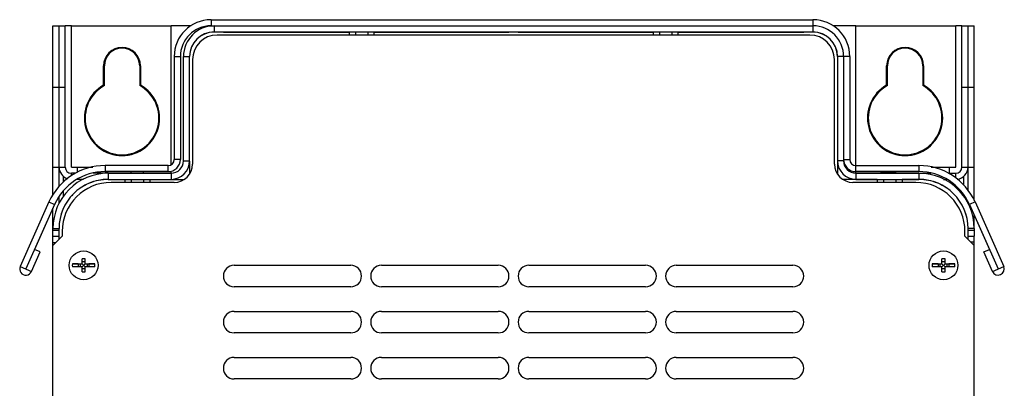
# Model space of a CAD drawing. Header units: millimetres. Extents: x 0 to 2200, y 0 to 2000.
# Tile 39 of 52: x 656 to 977, y 1300 to 1420. Entities that reach past the tile are written whole.
import ezdxf

# ---------------------------------------------------------------- set-up
doc = ezdxf.new("R2010")
doc.units = ezdxf.units.MM
doc.header["$LTSCALE"] = 130.37037
doc.layers.get('0').update_dxf_attribs({"linetype": 'CONTINUOUS'})
doc.layers.add('BEZUGSACHSEN', color=7, linetype='CONTINUOUS')
doc.layers.add('RUNDUNGEN', color=7, linetype='CONTINUOUS')

msp = doc.modelspace()

# ---------------------------------------------------------------- linework, layer by layer
at = {"color": 7, "linetype": 'CONTINUOUS'}
for p, q in [((667.17, 1362.53), (667.17, 1417.78)), ((667.17, 1417.78), (671.17, 1417.78)), ((671.17, 1371.78), (671.17, 1417.78)), ((673.17, 1371.78), (673.17, 1417.78)), ((673.17, 1417.78), (705.67, 1417.78)), ((705.67, 1372.6), (705.67, 1417.78)), ((718.67, 1419.79), (914.67, 1419.79)), ((928.67, 1372.29), (928.67, 1417.78)), ((928.67, 1417.78), (961.17, 1417.78)), ((961.17, 1371.78), (961.17, 1417.78)), ((963.17, 1371.78), (963.17, 1417.78)), ((963.17, 1417.78), (967.17, 1417.78)), ((967.17, 1360.89), (967.17, 1417.78)), ((722.67, 1415.75), (726.17, 1415.75)), ((726.17, 1415.75), (763.63, 1415.75)), ((763.63, 1415.75), (726.17, 1415.75)), ((763.63, 1415.77), (763.63, 1414.78)), ((765.65, 1415.78), (765.65, 1414.78)), ((769.69, 1415.78), (769.69, 1414.78)), ((771.71, 1415.77), (771.71, 1414.78)), ((771.71, 1415.75), (774.17, 1415.75)), ((774.17, 1415.75), (812.17, 1415.75)), ((812.17, 1415.75), (774.17, 1415.75)), ((812.17, 1415.75), (815.67, 1415.75)), ((818.67, 1415.75), (822.17, 1415.75)), ((822.17, 1415.75), (860.17, 1415.75)), ((860.17, 1415.75), (822.17, 1415.75)), ((860.17, 1415.75), (862.63, 1415.75)), ((862.63, 1415.77), (862.63, 1414.78)), ((864.65, 1415.78), (864.65, 1414.78)), ((868.69, 1415.78), (868.69, 1414.78)), ((870.71, 1415.77), (870.71, 1414.78)), ((870.71, 1415.75), (908.17, 1415.75)), ((908.17, 1415.75), (870.71, 1415.75)), ((908.17, 1415.75), (911.67, 1415.75)), ((706.67, 1407.79), (706.67, 1374.29)), ((926.67, 1407.79), (926.67, 1374.29)), ((683.67, 1398.46), (683.67, 1404.78)), ((695.67, 1404.78), (695.67, 1398.46)), ((938.67, 1398.46), (938.67, 1404.78)), ((950.67, 1404.78), (950.67, 1398.46)), ((926.77, 1401.77), (926.67, 1401.77)), ((926.77, 1379.78), (926.77, 1401.77)), ((926.77, 1379.78), (926.67, 1379.78)), ((926.77, 1379.77), (926.67, 1379.77)), ((673.17, 1371.78), (675.17, 1371.78)), ((674.5, 1369.78), (673.17, 1369.78)), ((675.17, 1370.05), (675.17, 1371.78)), ((685.17, 1369.78), (680.22, 1369.78)), ((704.67, 1372.29), (684.15, 1372.29)), ((692.67, 1369.78), (692.67, 1370.27)), ((696.67, 1369.78), (696.67, 1370.27)), ((705.67, 1369.78), (705.67, 1370.49)), ((928.67, 1372.29), (949.18, 1372.29)), ((928.67, 1369.78), (928.67, 1370.26)), ((937.67, 1369.78), (937.67, 1370.27)), ((941.67, 1369.78), (941.67, 1370.27)), ((949.17, 1369.78), (953.12, 1369.78)), ((958.83, 1369.78), (961.17, 1369.78)), ((959.17, 1369.78), (959.17, 1371.78)), ((959.17, 1371.78), (961.17, 1371.78)), ((690.63, 1367.77), (690.63, 1366.78)), ((692.65, 1367.78), (692.65, 1366.78)), ((696.69, 1367.78), (696.69, 1366.78)), ((698.71, 1367.77), (698.71, 1366.78)), ((935.63, 1367.77), (935.63, 1366.78)), ((937.65, 1367.78), (937.65, 1366.78)), ((941.69, 1367.78), (941.69, 1366.78)), ((943.71, 1367.77), (943.71, 1366.78)), ((665.88, 1360.42), (656.52, 1339.4)), ((967.45, 1360.42), (976.81, 1339.4)), ((667.17, 1351.78), (667.17, 1358.36)), ((967.17, 1351.78), (967.17, 1356.11)), ((667.17, 1351.24), (669.17, 1351.24)), ((669.17, 1349.24), (669.17, 1351.78)), ((965.17, 1349.28), (965.17, 1351.78)), ((965.17, 1351.28), (967.17, 1351.28)), ((667.17, 1349.24), (669.17, 1349.24)), ((669.17, 1348.28), (669.17, 1349.24)), ((965.17, 1348.28), (965.17, 1349.28)), ((965.17, 1349.28), (967.17, 1349.28)), ((660.18, 1337.77), (663.03, 1344.17)), ((660.18, 1337.74), (663.03, 1344.14)), ((663.03, 1344.17), (661.2, 1344.98)), ((970.31, 1344.17), (972.13, 1344.98)), ((973.16, 1337.77), (970.31, 1344.17)), ((973.16, 1337.74), (970.31, 1344.14)), ((673.5, 1340.28), (676.67, 1340.28)), ((675.44, 1340.28), (673.5, 1340.28)), ((675.44, 1340.28), (675.44, 1339.28)), ((675.44, 1340.28), (676.02, 1340.28)), ((676.02, 1340.28), (676.02, 1339.28)), ((676.02, 1340.28), (676.67, 1340.28)), ((676.67, 1340.28), (676.67, 1341.92)), ((677.67, 1340.93), (676.67, 1340.93)), ((677.67, 1340.28), (676.67, 1339.28)), ((677.67, 1339.28), (676.67, 1340.28)), ((677.67, 1340.28), (677.67, 1341.92)), ((677.67, 1340.28), (678.31, 1340.28)), ((677.67, 1340.28), (680.83, 1340.28)), ((678.31, 1340.28), (678.31, 1339.28)), ((678.31, 1340.28), (678.89, 1340.28)), ((678.89, 1340.28), (678.89, 1339.28)), ((680.83, 1340.28), (678.89, 1340.28)), ((953.5, 1340.28), (956.67, 1340.28)), ((955.44, 1340.28), (953.5, 1340.28)), ((955.44, 1340.28), (955.44, 1339.28)), ((955.44, 1340.28), (956.02, 1340.28)), ((956.02, 1340.28), (956.02, 1339.28)), ((956.02, 1340.28), (956.67, 1340.28)), ((956.67, 1340.28), (956.67, 1341.92)), ((957.67, 1340.93), (956.67, 1340.93)), ((957.67, 1340.28), (956.67, 1339.28)), ((957.67, 1339.28), (956.67, 1340.28)), ((957.67, 1340.28), (957.67, 1341.92)), ((957.67, 1340.28), (958.31, 1340.28)), ((957.67, 1340.28), (960.83, 1340.28)), ((958.31, 1340.28), (958.31, 1339.28)), ((958.31, 1340.28), (958.89, 1340.28)), ((958.89, 1340.28), (958.89, 1339.28)), ((960.83, 1340.28), (958.89, 1340.28)), ((676.67, 1339.28), (673.5, 1339.28)), ((676.67, 1337.64), (676.67, 1339.28)), ((677.67, 1338.64), (676.67, 1338.64)), ((677.67, 1337.64), (677.67, 1339.28)), ((680.83, 1339.28), (677.67, 1339.28)), ((956.67, 1339.28), (953.5, 1339.28)), ((956.67, 1337.64), (956.67, 1339.28)), ((957.67, 1338.64), (956.67, 1338.64)), ((957.67, 1337.64), (957.67, 1339.28)), ((960.83, 1339.28), (957.67, 1339.28))]:
    msp.add_line(p, q, dxfattribs=at)
at = {"color": 3, "linetype": 'CONTINUOUS'}
for p, q in [((669.17, 1365.39), (669.17, 1417.78)), ((673.17, 1417.78), (671.17, 1417.78)), ((712.17, 1417.78), (705.67, 1417.78)), ((718.67, 1417.79), (718.67, 1417.76)), ((718.67, 1417.79), (914.67, 1417.79)), ((928.67, 1417.78), (921.09, 1417.78)), ((963.17, 1417.78), (961.17, 1417.78)), ((965.17, 1364.17), (965.17, 1417.78)), ((913.67, 1414.78), (720.67, 1414.78)), ((708.67, 1407.79), (708.67, 1374.29)), ((924.67, 1407.79), (924.67, 1374.29)), ((683.92, 1398.31), (683.92, 1404.78)), ((695.42, 1404.78), (695.42, 1398.31)), ((712.67, 1406.78), (712.67, 1372.78)), ((921.67, 1372.78), (921.67, 1406.78)), ((938.92, 1398.31), (938.92, 1404.78)), ((950.42, 1404.78), (950.42, 1398.31)), ((684.15, 1370.29), (684.15, 1370.26)), ((704.67, 1370.29), (684.15, 1370.29)), ((692.67, 1370.26), (684.15, 1370.26)), ((691.86, 1370.27), (691.67, 1370.27)), ((692.67, 1370.27), (691.86, 1370.27)), ((696.48, 1370.27), (692.67, 1370.27)), ((696.67, 1370.27), (696.48, 1370.27)), ((704.67, 1370.26), (696.67, 1370.26)), ((704.67, 1370.26), (704.67, 1370.29)), ((928.67, 1370.26), (928.67, 1370.29)), ((949.18, 1370.29), (928.67, 1370.29)), ((937.67, 1370.26), (928.67, 1370.26)), ((936.67, 1370.27), (936.86, 1370.27)), ((936.86, 1370.27), (937.67, 1370.27)), ((937.67, 1370.27), (941.48, 1370.27)), ((941.48, 1370.27), (941.67, 1370.27)), ((949.18, 1370.26), (941.67, 1370.26)), ((949.18, 1370.29), (949.18, 1370.26)), ((677.16, 1367.78), (675.03, 1367.78)), ((706.67, 1366.78), (686.17, 1366.78)), ((948.17, 1366.78), (927.67, 1366.78)), ((957.17, 1367.78), (958.3, 1367.78)), ((667.71, 1359.61), (658.35, 1338.59)), ((667.71, 1359.58), (661.21, 1344.98)), ((669.17, 1359.79), (669.17, 1362)), ((965.17, 1359.79), (965.17, 1360.36)), ((965.62, 1359.61), (974.98, 1338.59)), ((965.62, 1359.58), (972.12, 1344.98)), ((667.17, 1349.24), (667.17, 1351.78)), ((670.17, 1350.78), (670.17, 1349.28)), ((964.17, 1349.28), (964.17, 1350.78)), ((967.17, 1351.78), (967.17, 1349.28)), ((670.17, 1349.28), (667.17, 1346.28)), ((667.17, 967.28), (667.17, 1349.24)), ((667.17, 1347.24), (668.13, 1347.24)), ((967.17, 1346.28), (964.17, 1349.28)), ((967.17, 1347.28), (966.17, 1347.28)), ((967.17, 1112.58), (967.17, 1349.28)), ((726.17, 1339.78), (764.17, 1339.78)), ((774.17, 1339.78), (812.17, 1339.78)), ((822.17, 1339.78), (860.17, 1339.78)), ((870.17, 1339.78), (908.17, 1339.78)), ((764.17, 1332.78), (726.17, 1332.78)), ((812.17, 1332.78), (774.17, 1332.78)), ((860.17, 1332.78), (822.17, 1332.78)), ((908.17, 1332.78), (870.17, 1332.78)), ((726.17, 1324.78), (764.17, 1324.78)), ((774.17, 1324.78), (812.17, 1324.78)), ((822.17, 1324.78), (860.17, 1324.78)), ((870.17, 1324.78), (908.17, 1324.78)), ((764.17, 1317.78), (726.17, 1317.78)), ((812.17, 1317.78), (774.17, 1317.78)), ((860.17, 1317.78), (822.17, 1317.78)), ((908.17, 1317.78), (870.17, 1317.78)), ((726.17, 1309.78), (764.17, 1309.78)), ((774.17, 1309.78), (812.17, 1309.78)), ((822.17, 1309.78), (860.17, 1309.78)), ((870.17, 1309.78), (908.17, 1309.78)), ((764.17, 1302.78), (726.17, 1302.78)), ((812.17, 1302.78), (774.17, 1302.78)), ((860.17, 1302.78), (822.17, 1302.78)), ((908.17, 1302.78), (870.17, 1302.78))]:
    msp.add_line(p, q, dxfattribs=at)
at = {"color": 9, "linetype": 'CONTINUOUS'}
for p, q in [((718.67, 1419.79), (718.67, 1417.79)), ((914.67, 1419.79), (914.67, 1417.79)), ((706.67, 1407.79), (708.67, 1407.79)), ((926.67, 1407.79), (924.67, 1407.79)), ((667.17, 1397.78), (671.17, 1397.78)), ((963.17, 1397.78), (967.17, 1397.78)), ((708.67, 1374.29), (706.67, 1374.29)), ((924.67, 1374.29), (926.67, 1374.29)), ((667.17, 1371.78), (671.17, 1371.78)), ((673.17, 1368.95), (673.17, 1369.78)), ((675.17, 1371.78), (680.22, 1371.78)), ((684.15, 1372.29), (684.15, 1370.29)), ((704.67, 1370.29), (704.67, 1372.29)), ((928.67, 1370.29), (928.67, 1372.29)), ((949.18, 1372.29), (949.18, 1370.29)), ((953.12, 1371.78), (959.17, 1371.78)), ((961.17, 1368.29), (961.17, 1369.78)), ((963.17, 1371.78), (967.17, 1371.78)), ((670.67, 1366.84), (670.67, 1368.69)), ((963.67, 1368.69), (963.67, 1365.87)), ((670.67, 1362.2), (670.67, 1364.08)), ((963.67, 1362.82), (963.67, 1362.2)), ((665.88, 1360.42), (667.71, 1359.61)), ((967.45, 1360.42), (965.62, 1359.61)), ((656.52, 1339.4), (660.18, 1337.77)), ((973.16, 1337.77), (976.81, 1339.4))]:
    msp.add_line(p, q, dxfattribs=at)
at = {"color": 7, "linetype": 'CONTINUOUS'}
for centre in [(677.17, 1339.78), (957.17, 1339.78)]:
    msp.add_circle(centre, 4.7, dxfattribs=at)
for centre, radius, start, end in [((718.67, 1407.79), 12, 90, 180), ((914.67, 1407.79), 12, 0, 90), ((689.67, 1404.78), 6, 0, 180), ((944.67, 1404.78), 6, 0, 180), ((689.67, 1387.78), 12.25, 119.3272, 60.6728), ((944.67, 1387.78), 12.25, 119.3272, 60.6728), ((704.67, 1374.29), 2, 270, 360), ((928.67, 1374.29), 2, 180, 270), ((684.15, 1352.29), 20, 90, 156), ((673.17, 1371.78), 2, 180, 270), ((949.18, 1352.29), 20, 24, 90), ((961.17, 1371.78), 2, 270, 360), ((677.17, 1339.78), 3.7, 172.2329, 187.7671), ((677.17, 1328.38), 13.55, 87.886, 92.114), ((677.17, 1339.78), 3.7, 352.2329, 7.7671), ((957.17, 1339.78), 3.7, 172.2329, 187.7671), ((957.17, 1328.38), 13.55, 87.886, 92.114), ((957.17, 1339.78), 3.7, 352.2329, 7.7671), ((658.35, 1338.59), 2, 156, 336), ((677.17, 1351.21), 13.58, 267.8899, 272.1101), ((957.17, 1351.21), 13.58, 267.8899, 272.1101), ((974.98, 1338.59), 2, 204, 24)]:
    msp.add_arc(centre, radius, start, end, dxfattribs=at)
at = {"color": 3, "linetype": 'CONTINUOUS'}
for centre, radius, start, end in [((718.67, 1407.79), 10, 90, 180), ((914.67, 1407.79), 10, 0, 90), ((720.67, 1406.78), 8, 90, 180), ((913.67, 1406.78), 8, 0, 90), ((689.67, 1404.78), 5.75, 0, 180), ((944.67, 1404.78), 5.75, 0, 180), ((689.67, 1387.78), 12, 118.631, 61.369), ((944.67, 1387.78), 12, 118.631, 61.369), ((704.67, 1374.29), 4, 270, 360), ((706.67, 1372.78), 6, 270, 360), ((927.67, 1372.78), 6, 180, 270), ((928.67, 1374.29), 4, 180, 270), ((684.15, 1352.29), 18, 90, 156), ((673.17, 1371.78), 4, 180, 251.104), ((949.18, 1352.29), 18, 24, 90), ((961.17, 1371.78), 4, 276.5628, 360), ((686.17, 1350.78), 16, 90, 180), ((948.17, 1350.78), 16, 0, 90), ((726.17, 1336.28), 3.5, 90, 270), ((764.17, 1336.28), 3.5, 270, 90), ((774.17, 1336.28), 3.5, 90, 270), ((812.17, 1336.28), 3.5, 270, 90), ((822.17, 1336.28), 3.5, 90, 270), ((860.17, 1336.28), 3.5, 270, 90), ((870.17, 1336.28), 3.5, 90, 270), ((908.17, 1336.28), 3.5, 270, 90), ((726.17, 1321.28), 3.5, 90, 270), ((764.17, 1321.28), 3.5, 270, 90), ((774.17, 1321.28), 3.5, 90, 270), ((812.17, 1321.28), 3.5, 270, 90), ((822.17, 1321.28), 3.5, 90, 270), ((860.17, 1321.28), 3.5, 270, 90), ((870.17, 1321.28), 3.5, 90, 270), ((908.17, 1321.28), 3.5, 270, 90), ((726.17, 1306.28), 3.5, 90, 270), ((764.17, 1306.28), 3.5, 270, 90), ((774.17, 1306.28), 3.5, 90, 270), ((812.17, 1306.28), 3.5, 270, 90), ((822.17, 1306.28), 3.5, 90, 270), ((860.17, 1306.28), 3.5, 270, 90), ((870.17, 1306.28), 3.5, 90, 270), ((908.17, 1306.28), 3.5, 270, 90)]:
    msp.add_arc(centre, radius, start, end, dxfattribs=at)
at = {"layer": 'BEZUGSACHSEN', "color": 9, "linetype": 'CONTINUOUS'}
for p, q in [((719.67, 1417.78), (719.67, 1415.78)), ((914.67, 1417.78), (914.67, 1415.78)), ((709.67, 1407.78), (711.67, 1407.78)), ((924.67, 1407.78), (922.67, 1407.78)), ((709.67, 1373.78), (711.67, 1373.78)), ((924.67, 1373.78), (922.67, 1373.78)), ((685.17, 1369.78), (685.17, 1367.78)), ((705.67, 1369.78), (705.67, 1367.78)), ((928.67, 1369.78), (928.67, 1367.78)), ((949.17, 1369.78), (949.17, 1367.78)), ((667.17, 1351.78), (669.17, 1351.78)), ((967.17, 1351.78), (965.17, 1351.78))]:
    msp.add_line(p, q, dxfattribs=at)
at = {"layer": 'BEZUGSACHSEN', "color": 7, "linetype": 'CONTINUOUS'}
for p, q in [((719.67, 1415.78), (719.67, 1415.74)), ((719.67, 1415.78), (914.67, 1415.78)), ((914.67, 1415.78), (914.67, 1415.74)), ((711.67, 1373.78), (711.67, 1407.78)), ((922.67, 1407.78), (922.67, 1373.78)), ((685.17, 1367.78), (685.17, 1367.74)), ((685.17, 1367.78), (705.67, 1367.78)), ((705.67, 1367.78), (705.67, 1367.74)), ((928.67, 1367.78), (928.67, 1367.74)), ((928.67, 1367.78), (949.17, 1367.78)), ((949.17, 1367.78), (949.17, 1367.74))]:
    msp.add_line(p, q, dxfattribs=at)
at = {"layer": 'BEZUGSACHSEN', "color": 3, "linetype": 'CONTINUOUS'}
for p, q in [((709.67, 1373.78), (709.67, 1407.78)), ((924.67, 1374.26), (924.67, 1373.78)), ((685.17, 1369.78), (705.67, 1369.78)), ((928.67, 1369.78), (949.17, 1369.78))]:
    msp.add_line(p, q, dxfattribs=at)
for centre, radius, start, end in [((719.67, 1407.78), 10, 90, 180), ((705.67, 1373.78), 4, 270, 360), ((928.67, 1373.78), 4, 180, 270), ((685.17, 1351.78), 18, 90, 180), ((949.17, 1351.78), 18, 0, 90)]:
    msp.add_arc(centre, radius, start, end, dxfattribs=at)
at = {"layer": 'BEZUGSACHSEN', "color": 7, "linetype": 'CONTINUOUS'}
for centre, radius, start, end in [((719.67, 1407.78), 8, 90, 180), ((914.67, 1407.78), 8, 0, 90), ((705.67, 1373.78), 6, 270, 360), ((928.67, 1373.78), 6, 180, 270), ((685.17, 1351.78), 16, 90, 180), ((949.17, 1351.78), 16, 0, 90)]:
    msp.add_arc(centre, radius, start, end, dxfattribs=at)
at = {"layer": 'RUNDUNGEN', "color": 3, "linetype": 'CONTINUOUS'}
for p, q in [((763.63, 1415.74), (719.67, 1415.74)), ((862.63, 1415.74), (771.71, 1415.74)), ((914.67, 1415.74), (870.71, 1415.74)), ((711.67, 1373.69), (711.67, 1369.53)), ((922.67, 1373.69), (922.67, 1369.53)), ((685.17, 1367.74), (690.63, 1367.74)), ((698.71, 1367.74), (709.86, 1367.74)), ((935.63, 1367.74), (924.47, 1367.74)), ((949.17, 1367.74), (943.71, 1367.74))]:
    msp.add_line(p, q, dxfattribs=at)
for centre, radius, start, end in [((719.67, 1407.74), 8, 90, 179.4781), ((914.67, 1407.74), 8, 0.5219, 90), ((685.17, 1351.74), 16, 116.1697, 124.5624), ((685.17, 1351.74), 16, 90, 112.5591), ((949.17, 1351.74), 16, 67.4409, 90), ((949.17, 1351.74), 16, 55.4376, 63.8303), ((685.17, 1351.74), 16, 131.657, 137.9093), ((949.17, 1351.74), 16, 42.0907, 48.343), ((685.17, 1351.74), 16, 146.001, 153.4335), ((949.17, 1351.74), 16, 26.5665, 33.999), ((685.17, 1351.74), 16, 160.1953, 166.6654), ((949.17, 1351.74), 16, 13.3346, 19.8047)]:
    msp.add_arc(centre, radius, start, end, dxfattribs=at)

doc.saveas('drawing.dxf')
